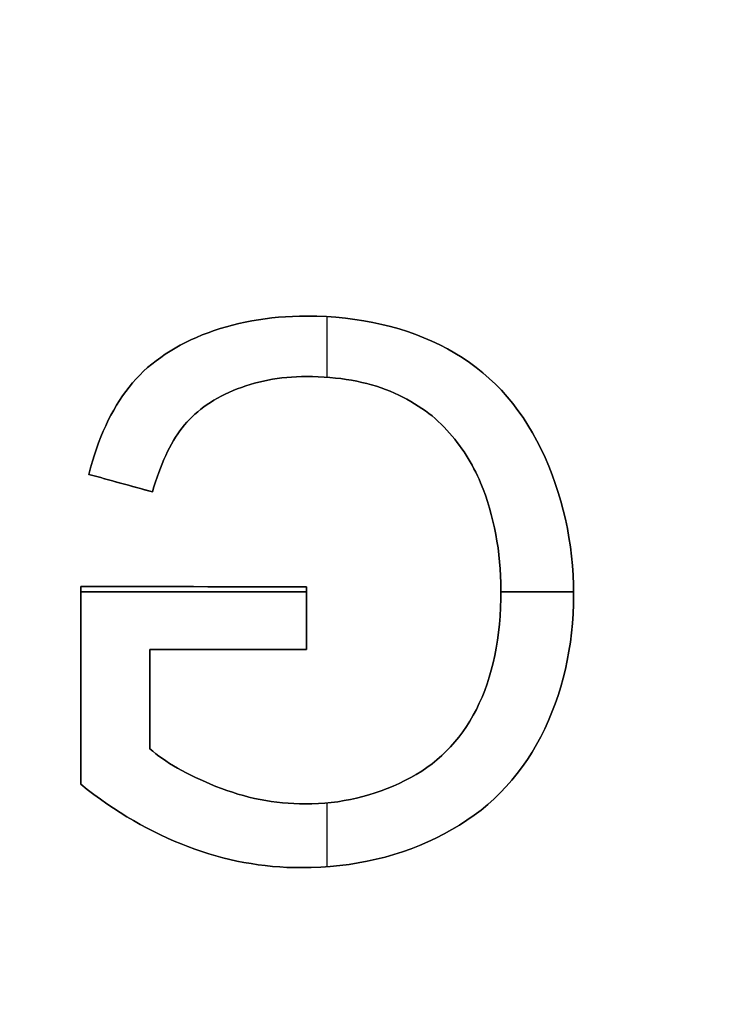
# Model space of a CAD drawing. Header units: millimetres. Extents: x -47.2 to 47.2, y -47.2 to 47.2.
# Tile 155 of 256: x -7.2 to -4.6, y 9.2 to 12.9. Entities that reach past the tile are written whole.
import ezdxf

# ---------------------------------------------------------------- set-up
doc = ezdxf.new("R2010")
doc.units = ezdxf.units.MM
doc.layers.add('Dedalino', color=18, linetype='Continuous', true_color=0x000000)

msp = doc.modelspace()

# ---------------------------------------------------------------- linework, layer by layer
at = {"layer": 'Dedalino', "color": 253, "true_color": 0x999999}
for p, q in [((-6.022, 11.5217, 2), (-6.022, 11.749, 2)), ((-6.022, 11.5217, 1.75), (-6.022, 11.749, 1.75)), ((-6.6781, 11.0921, 1.875), (-6.9171, 11.1576, 1.875)), ((-6.7976, 11.1248, 2), (-6.7976, 11.1248, 1.75)), ((-6.9468, 10.737, 1.875), (-6.1, 10.736, 1.875)), ((-6.9468, 10.737, 1.875), (-6.9468, 9.9951, 1.875)), ((-6.9468, 10.7168, 2), (-6.1, 10.7168, 2)), ((-6.1, 10.7168, 1.75), (-6.9468, 10.7168, 1.75)), ((-6.5234, 10.7365, 2), (-6.5234, 10.7365, 1.75)), ((-6.1, 10.5012, 1.875), (-6.1, 10.736, 1.875)), ((-5.3699, 10.7168, 2), (-5.0972, 10.7168, 2)), ((-5.0972, 10.7168, 1.75), (-5.3699, 10.7168, 1.75)), ((-6.1, 10.6186, 1.75), (-6.1, 10.6186, 2)), ((-6.6879, 10.1287, 1.875), (-6.6879, 10.5012, 1.875)), ((-6.6879, 10.5012, 1.875), (-6.1, 10.5012, 1.875)), ((-6.3939, 10.5012, 2), (-6.3939, 10.5012, 1.75)), ((-6.9468, 10.3661, 1.75), (-6.9468, 10.3661, 2)), ((-6.6879, 10.3149, 1.75), (-6.6879, 10.3149, 2)), ((-6.022, 9.686, 2), (-6.022, 9.9253, 2)), ((-6.022, 9.686, 1.75), (-6.022, 9.9253, 1.75))]:
    msp.add_line(p, q, dxfattribs=at)
at = {"layer": 'Dedalino', "color": 1, "true_color": 0xff0000}
for points, weights, degree, knots in [([(47.199, 0, 2), (47.199, 47.199, 2), (0, 47.199, 2), (-47.199, 47.199, 2), (-47.199, 0, 2)], [1, 0.707106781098, 1, 0.707106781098, 1], 2, [0, 0, 0, 94.398023, 94.398023, 188.796046, 188.796046, 188.796046]), ([(-47.1865, 0, 8.189), (-47.1865, 27.6412, 8.189), (-27.6412, 47.1865, 8.189), (0, 47.1865, 8.189), (27.6412, 47.1865, 8.189), (47.1865, 27.6412, 8.189), (47.1865, 0, 8.189)], [0.999999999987, 0.804737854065, 0.80473785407, 1, 0.804737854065, 0.804737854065, 1], 3, [0, 0, 0, 0, 82.974458, 82.974458, 82.974458, 165.948917, 165.948917, 165.948917, 165.948917]), ([(-47.0491, 0, 14.4817), (-47.0491, 27.5607, 14.4817), (-27.5607, 47.0491, 14.4817), (0, 47.0491, 14.4817), (27.5607, 47.0491, 14.4817), (47.0491, 27.5607, 14.4817), (47.0491, 0, 14.4817)], [0.999999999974, 0.804737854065, 0.804737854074, 1, 0.804737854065, 0.804737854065, 1], 3, [0, 0, 0, 0, 82.974458, 82.974458, 82.974458, 165.948917, 165.948917, 165.948917, 165.948917]), ([(0, -47, 2), (-47, -47, 2), (-47, 0, 2), (-47, 47, 2), (0, 47, 2)], [1, 0.707106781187, 1, 0.707106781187, 1], 2, [0, 0, 0, 94, 94, 188, 188, 188]), ([(-46.7916, 0, 20.7455), (-46.7916, 27.4099, 20.7455), (-27.4099, 46.7916, 20.7455), (0, 46.7916, 20.7455), (27.4099, 46.7916, 20.7455), (46.7916, 27.4099, 20.7455), (46.7916, 0, 20.7455)], [0.999999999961, 0.804737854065, 0.804737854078, 1, 0.804737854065, 0.804737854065, 1], 3, [0, 0, 0, 0, 82.974458, 82.974458, 82.974458, 165.948917, 165.948917, 165.948917, 165.948917]), ([(-46.5, 0, 1.5), (-46.5, 46.5, 1.5), (0, 46.5, 1.5), (46.5, 46.5, 1.5), (46.5, 0, 1.5)], [1, 0.707106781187, 1, 0.707106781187, 1], 2, [0, 0, 0, 71.471233, 71.471233, 142.942466, 142.942466, 142.942466]), ([(-46.5, 0, 2), (-46.5, 46.5, 2), (0, 46.5, 2), (46.5, 46.5, 2), (46.5, 0, 2)], [1, 0.707106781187, 1, 0.707106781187, 1], 2, [0, 0, 0, 93, 93, 186, 186, 186]), ([(-46.5, 0, 1.75), (-46.5, 46.5, 1.75), (0, 46.5, 1.75), (46.5, 46.5, 1.75), (46.5, 0, 1.75)], [1, 0.707106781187, 1, 0.707106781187, 1], 2, [0, 0, 0, 73.042029, 73.042029, 146.084058, 146.084058, 146.084058]), ([(-46.4181, 0, 26.9426), (-46.4181, 27.1911, 26.9426), (-27.1911, 46.4181, 26.9426), (0, 46.4181, 26.9426), (27.1911, 46.4181, 26.9426), (46.4181, 27.1911, 26.9426), (46.4181, 0, 26.9426)], [0.999999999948, 0.804737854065, 0.804737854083, 1, 0.804737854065, 0.804737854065, 1], 3, [0, 0, 0, 0, 82.974458, 82.974458, 82.974458, 165.948917, 165.948917, 165.948917, 165.948917]), ([(-45.9203, 0, 33.0945), (-45.9203, 26.8995, 33.0945), (-26.8995, 45.9203, 33.0945), (0, 45.9203, 33.0945), (26.8995, 45.9203, 33.0945), (45.9203, 26.8995, 33.0945), (45.9203, 0, 33.0945)], [0.999999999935, 0.804737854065, 0.804737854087, 1, 0.804737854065, 0.804737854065, 1], 3, [0, 0, 0, 0, 82.974458, 82.974458, 82.974458, 165.948917, 165.948917, 165.948917, 165.948917]), ([(-45.5, 0, 0.5), (-45.5, 45.5, 0.5), (0, 45.5, 0.5), (45.5, 45.5, 0.5), (45.5, 0, 0.5)], [1, 0.707106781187, 1, 0.707106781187, 1], 2, [-182, -182, -182, -91, -91, 0, 0, 0]), ([(-45.5, 0, 0.5), (-45.5, 45.5, 0.5), (0, 45.5, 0.5), (45.5, 45.5, 0.5), (45.5, 0, 0.5)], [1, 0.707106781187, 1, 0.707106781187, 1], 2, [0, 0, 0, 71.471233, 71.471233, 142.942466, 142.942466, 142.942466]), ([(0, -45.5, 10), (-45.5, -45.5, 10), (-45.5, 0, 10), (-45.5, 45.5, 10), (0, 45.5, 10)], [1, 0.707106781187, 1, 0.707106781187, 1], 2, [-182, -182, -182, -91, -91, 0, 0, 0]), ([(0, -45.5, 2), (-45.5, -45.5, 2), (-45.5, 0, 2), (-45.5, 45.5, 2), (0, 45.5, 2)], [1, 0.707106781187, 1, 0.707106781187, 1], 2, [0, 0, 0, 91, 91, 182, 182, 182]), ([(0, -45.5, 6), (-45.5, -45.5, 6), (-45.5, 0, 6), (-45.5, 45.5, 6), (0, 45.5, 6)], [1, 0.707106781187, 1, 0.707106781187, 1], 2, [71.471233, 71.471233, 71.471233, 142.942466, 142.942466, 214.413699, 214.413699, 214.413699]), ([(-45.48, 0, 2), (-45.48, 45.48, 2), (0, 45.48, 2), (45.48, 45.48, 2), (45.48, 0, 2)], [1, 0.707106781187, 1, 0.707106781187, 1], 2, [-181.92, -181.92, -181.92, -90.96, -90.96, 0, 0, 0]), ([(-45.48, 0, 9), (-45.48, 45.48, 9), (0, 45.48, 9), (45.48, 45.48, 9), (45.48, 0, 9)], [1, 0.707106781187, 1, 0.707106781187, 1], 2, [0, 0, 0, 90.96, 90.96, 181.92, 181.92, 181.92]), ([(-45.48, 0, 5.5), (-45.48, 45.48, 5.5), (0, 45.48, 5.5), (45.48, 45.48, 5.5), (45.48, 0, 5.5)], [1, 0.707106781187, 1, 0.707106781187, 1], 2, [0, 0, 0, 71.439817, 71.439817, 142.879634, 142.879634, 142.879634]), ([(0, 45.4498, 10), (-45.4498, 45.4498, 10), (-45.4498, 0, 10), (-45.4498, -45.4498, 10), (0, -45.4498, 10)], [1, 0.707106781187, 1, 0.707106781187, 1], 2, [-181.799029, -181.799029, -181.799029, -90.899515, -90.899515, 0, 0, 0]), ([(-45.2662, 0, 39.2464), (-45.2662, 26.5163, 39.2464), (-26.5163, 45.2662, 39.2464), (0, 45.2662, 39.2464), (26.5163, 45.2662, 39.2464), (45.2662, 26.5163, 39.2464), (45.2662, 0, 39.2464)], [0.999999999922, 0.804737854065, 0.804737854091, 1, 0.804737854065, 0.804737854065, 1], 3, [0, 0, 0, 0, 82.974458, 82.974458, 82.974458, 165.948917, 165.948917, 165.948917, 165.948917]), ([(-45.224, 0, 0.5), (-45.224, 45.224, 0.5), (0, 45.224, 0.5), (45.224, 45.224, 0.5), (45.224, 0, 0.5)], [1, 0.707106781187, 1, 0.707106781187, 1], 2, [0, 0, 0, 90.448, 90.448, 180.896, 180.896, 180.896]), ([(-44.874, 0), (-44.874, 44.874), (0, 44.874), (44.874, 44.874), (44.874, 0)], [1, 0.707106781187, 1, 0.707106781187, 1], 2, [0, 0, 0, 89.748, 89.748, 179.496, 179.496, 179.496]), ([(-44.524, 0, 0.5), (-44.524, 44.524, 0.5), (0, 44.524, 0.5), (44.524, 44.524, 0.5), (44.524, 0, 0.5)], [1, 0.707106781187, 1, 0.707106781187, 1], 2, [-178.096, -178.096, -178.096, -89.048, -89.048, 0, 0, 0]), ([(-44.3878, 0, 45.4308), (-44.3878, 26.0017, 45.4308), (-26.0017, 44.3878, 45.4308), (0, 44.3878, 45.4308), (26.0017, 44.3878, 45.4308), (44.3878, 26.0017, 45.4308), (44.3878, 0, 45.4308)], [0.999999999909, 0.804737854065, 0.804737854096, 1, 0.804737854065, 0.804737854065, 1], 3, [0, 0, 0, 0, 82.974458, 82.974458, 82.974458, 165.948917, 165.948917, 165.948917, 165.948917]), ([(-44.024, 0, 0.5), (-44.024, 44.024, 0.5), (0, 44.024, 0.5), (44.024, 44.024, 0.5), (44.024, 0, 0.5)], [1, 0.707106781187, 1, 0.707106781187, 1], 2, [0, 0, 0, 88.048, 88.048, 176.096, 176.096, 176.096]), ([(-44, 0, 10.5156), (-44, 44, 10.5156), (0, 44, 10.5156), (44, 44, 10.5156), (44, 0, 10.5156)], [1, 0.707106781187, 1, 0.707106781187, 1], 2, [0, 0, 0, 88, 88, 176, 176, 176]), ([(-44, 0, 2), (-44, 44, 2), (0, 44, 2), (44, 44, 2), (44, 0, 2)], [1, 0.707106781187, 1, 0.707106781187, 1], 2, [0, 0, 0, 88, 88, 176, 176, 176]), ([(-44, 0, 6.2578), (-44, 44, 6.2578), (0, 44, 6.2578), (44, 44, 6.2578), (44, 0, 6.2578)], [1, 0.707106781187, 1, 0.707106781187, 1], 2, [0, 0, 0, 69.115038, 69.115038, 138.230077, 138.230077, 138.230077]), ([(-43.674, 0), (-43.674, 43.674), (0, 43.674), (43.674, 43.674), (43.674, 0)], [1, 0.707106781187, 1, 0.707106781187, 1], 2, [0, 0, 0, 87.348, 87.348, 174.696, 174.696, 174.696]), ([(-43.324, 0, 0.5), (-43.324, 43.324, 0.5), (0, 43.324, 0.5), (43.324, 43.324, 0.5), (43.324, 0, 0.5)], [1, 0.707106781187, 1, 0.707106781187, 1], 2, [-173.296, -173.296, -173.296, -86.648, -86.648, 0, 0, 0]), ([(-43.1697, 0, 51.6319), (-43.1697, 25.2882, 51.6319), (-25.2882, 43.1697, 51.6319), (0, 43.1697, 51.6319), (25.2882, 43.1697, 51.6319), (43.1697, 25.2882, 51.6319), (43.1697, 0, 51.6319)], [0.999999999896, 0.804737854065, 0.8047378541, 1, 0.804737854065, 0.804737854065, 1], 3, [0, 0, 0, 0, 82.974458, 82.974458, 82.974458, 165.948917, 165.948917, 165.948917, 165.948917]), ([(-42.824, 0, 0.5), (-42.824, 42.824, 0.5), (0, 42.824, 0.5), (42.824, 42.824, 0.5), (42.824, 0, 0.5)], [1, 0.707106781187, 1, 0.707106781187, 1], 2, [0, 0, 0, 85.648, 85.648, 171.296, 171.296, 171.296]), ([(-42.474, 0), (-42.474, 42.474), (0, 42.474), (42.474, 42.474), (42.474, 0)], [1, 0.707106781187, 1, 0.707106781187, 1], 2, [0, 0, 0, 84.948, 84.948, 169.896, 169.896, 169.896]), ([(-42.124, 0, 0.5), (-42.124, 42.124, 0.5), (0, 42.124, 0.5), (42.124, 42.124, 0.5), (42.124, 0, 0.5)], [1, 0.707106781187, 1, 0.707106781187, 1], 2, [-168.496, -168.496, -168.496, -84.248, -84.248, 0, 0, 0]), ([(-41.624, 0, 0.5), (-41.624, 41.624, 0.5), (0, 41.624, 0.5), (41.624, 41.624, 0.5), (41.624, 0, 0.5)], [1, 0.707106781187, 1, 0.707106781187, 1], 2, [0, 0, 0, 83.248, 83.248, 166.496, 166.496, 166.496]), ([(-41.4374, 0, 57.7505), (-41.4374, 24.2735, 57.7505), (-24.2735, 41.4374, 57.7505), (0, 41.4374, 57.7505), (24.2735, 41.4374, 57.7505), (41.4374, 24.2735, 57.7505), (41.4374, 0, 57.7505)], [0.999999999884, 0.804737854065, 0.804737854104, 1, 0.804737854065, 0.804737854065, 1], 3, [0, 0, 0, 0, 82.974458, 82.974458, 82.974458, 165.948917, 165.948917, 165.948917, 165.948917]), ([(-41.274, 0), (-41.274, 41.274), (0, 41.274), (41.274, 41.274), (41.274, 0)], [1, 0.707106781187, 1, 0.707106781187, 1], 2, [0, 0, 0, 82.548, 82.548, 165.096, 165.096, 165.096]), ([(-40.924, 0, 0.5), (-40.924, 40.924, 0.5), (0, 40.924, 0.5), (40.924, 40.924, 0.5), (40.924, 0, 0.5)], [1, 0.707106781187, 1, 0.707106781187, 1], 2, [-163.696, -163.696, -163.696, -81.848, -81.848, 0, 0, 0]), ([(-40.424, 0, 0.5), (-40.424, 40.424, 0.5), (0, 40.424, 0.5), (40.424, 40.424, 0.5), (40.424, 0, 0.5)], [1, 0.707106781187, 1, 0.707106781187, 1], 2, [0, 0, 0, 80.848, 80.848, 161.696, 161.696, 161.696]), ([(-40.074, 0), (-40.074, 40.074), (0, 40.074), (40.074, 40.074), (40.074, 0)], [1, 0.707106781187, 1, 0.707106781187, 1], 2, [0, 0, 0, 80.148, 80.148, 160.296, 160.296, 160.296]), ([(-39.724, 0, 0.5), (-39.724, 39.724, 0.5), (0, 39.724, 0.5), (39.724, 39.724, 0.5), (39.724, 0, 0.5)], [1, 0.707106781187, 1, 0.707106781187, 1], 2, [-158.896, -158.896, -158.896, -79.448, -79.448, 0, 0, 0]), ([(-39.224, 0, 0.5), (-39.224, 39.224, 0.5), (0, 39.224, 0.5), (39.224, 39.224, 0.5), (39.224, 0, 0.5)], [1, 0.707106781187, 1, 0.707106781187, 1], 2, [0, 0, 0, 78.448, 78.448, 156.896, 156.896, 156.896]), ([(-38.971, 0, 63.5882), (-38.971, 22.8287, 63.5882), (-22.8287, 38.971, 63.5882), (0, 38.971, 63.5882), (22.8287, 38.971, 63.5882), (38.971, 22.8287, 63.5882), (38.971, 0, 63.5882)], [0.999999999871, 0.804737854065, 0.804737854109, 1, 0.804737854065, 0.804737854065, 1], 3, [0, 0, 0, 0, 82.974458, 82.974458, 82.974458, 165.948917, 165.948917, 165.948917, 165.948917]), ([(-38.874, 0), (-38.874, 38.874), (0, 38.874), (38.874, 38.874), (38.874, 0)], [1, 0.707106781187, 1, 0.707106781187, 1], 2, [0, 0, 0, 77.748, 77.748, 155.496, 155.496, 155.496]), ([(-38.707, 0, 2), (-38.707, 38.707, 2), (0, 38.707, 2), (38.707, 38.707, 2), (38.707, 0, 2)], [1, 0.707106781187, 1, 0.707106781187, 1], 2, [-154.828, -154.828, -154.828, -77.414, -77.414, 0, 0, 0]), ([(-38.524, 0, 0.5), (-38.524, 38.524, 0.5), (0, 38.524, 0.5), (38.524, 38.524, 0.5), (38.524, 0, 0.5)], [1, 0.707106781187, 1, 0.707106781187, 1], 2, [-154.096, -154.096, -154.096, -77.048, -77.048, 0, 0, 0]), ([(-38.3534, 0, 2.1464), (-38.3534, 38.3534, 2.1464), (0, 38.3534, 2.1464), (38.3534, 38.3534, 2.1464), (38.3534, 0, 2.1464)], [1, 0.707106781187, 1, 0.707106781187, 1], 2, [0, 0, 0, 76.706893, 76.706893, 153.413786, 153.413786, 153.413786]), ([(0, -37.9093, 0.5761), (-37.9093, -37.9093, 0.5761), (-37.9093, 0, 0.5761), (-37.9093, 37.9093, 0.5761), (0, 37.9093, 0.5761)], [0.5, 0.353553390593, 0.5, 0.353553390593, 0.5], 2, [0, 0, 0, 59.36725, 59.36725, 118.7345, 118.7345, 118.7345]), ([(0, -37.5849, 0.7929), (-37.5849, -37.5849, 0.7929), (-37.5849, 0, 0.7929), (-37.5849, 37.5849, 0.7929), (0, 37.5849, 0.7929)], [1, 0.707106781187, 1, 0.707106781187, 1], 2, [0, 0, 0, 58.081297, 58.081297, 116.162595, 116.162595, 116.162595]), ([(-37.2921, 0, 3.2071), (-37.2921, 37.2921, 3.2071), (0, 37.2921, 3.2071), (37.2921, 37.2921, 3.2071), (37.2921, 0, 3.2071)], [1, 0.707106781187, 1, 0.707106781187, 1], 2, [0, 0, 0, 74.584214, 74.584214, 149.168427, 149.168427, 149.168427]), ([(0, -37.128, 1.25), (-37.128, -37.128, 1.25), (-37.128, 0, 1.25), (-37.128, 37.128, 1.25), (0, 37.128, 1.25)], [1, 0.707106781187, 1, 0.707106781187, 1], 2, [0, 0, 0, 58.081297, 58.081297, 116.162595, 116.162595, 116.162595]), ([(-36.585, 0, 3.5), (-36.585, 36.585, 3.5), (0, 36.585, 3.5), (36.585, 36.585, 3.5), (36.585, 0, 3.5)], [1, 0.707106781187, 1, 0.707106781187, 1], 2, [0, 0, 0, 73.17, 73.17, 146.34, 146.34, 146.34]), ([(-35.964, 0, 2), (-35.964, 35.964, 2), (0, 35.964, 2), (35.964, 35.964, 2), (35.964, 0, 2)], [1, 0.707106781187, 1, 0.707106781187, 1], 2, [-143.856, -143.856, -143.856, -71.928, -71.928, 0, 0, 0]), ([(-35.6039, 0, 68.9041), (-35.6039, 20.8563, 68.9041), (-20.8563, 35.6039, 68.9041), (0, 35.6039, 68.9041), (20.8563, 35.6039, 68.9041), (35.6039, 20.8563, 68.9041), (35.6039, 0, 68.9041)], [0.999999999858, 0.804737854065, 0.804737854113, 1, 0.804737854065, 0.804737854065, 1], 3, [0, 0, 0, 0, 82.974458, 82.974458, 82.974458, 165.948917, 165.948917, 165.948917, 165.948917]), ([(-32.5, 0, 3.5), (-32.5, 32.5, 3.5), (0, 32.5, 3.5), (32.5, 32.5, 3.5), (32.5, 0, 3.5)], [1, 0.707106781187, 1, 0.707106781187, 1], 2, [-130, -130, -130, -65, -65, 0, 0, 0]), ([(32.5, 0, 7.5), (32.5, 32.5, 7.5), (0, 32.5, 7.5), (-32.5, 32.5, 7.5), (-32.5, 0, 7.5)], [1, 0.707106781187, 1, 0.707106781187, 1], 2, [-130, -130, -130, -65, -65, 0, 0, 0]), ([(-32.5, 0, 5.5), (-32.5, 32.5, 5.5), (0, 32.5, 5.5), (32.5, 32.5, 5.5), (32.5, 0, 5.5)], [1, 0.707106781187, 1, 0.707106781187, 1], 2, [0, 0, 0, 51.050881, 51.050881, 102.101761, 102.101761, 102.101761]), ([(-14.8429, 0, 82.2444), (-14.8429, 8.6948, 82.2444), (-8.6948, 14.8429, 82.2444), (0, 14.8429, 82.2444), (8.6948, 14.8429, 82.2444), (14.8429, 8.6948, 82.2444), (14.8429, 0, 82.2444)], [0.999999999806, 0.804737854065, 0.80473785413, 1, 0.804737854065, 0.804737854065, 1], 3, [0, 0, 0, 0, 82.974458, 82.974458, 82.974458, 165.948917, 165.948917, 165.948917, 165.948917])]:
    msp.add_rational_spline(points, weights, degree=degree, knots=knots, dxfattribs=at)
for points, weights, degree in [([(0, -45.0915, 21.4077), (-90.1829, -45.0915, 21.4077), (-90.1829, 45.0915, 21.4077), (0, 45.0915, 21.4077)], [1, 0.333333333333, 0.333333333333, 1], 3), ([(0, -44.2833, 32.734), (-88.5665, -44.2833, 32.734), (-88.5665, 44.2833, 32.734), (0, 44.2833, 32.734)], [1, 0.333333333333, 0.333333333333, 1], 3), ([(0, -43.612, 38.3801), (-87.2241, -43.612, 38.3801), (-87.2241, 43.612, 38.3801), (0, 43.612, 38.3801)], [1, 0.333333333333, 0.333333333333, 1], 3), ([(0, -42.8457, 44.0457), (-85.6915, -42.8457, 44.0457), (-85.6915, 42.8457, 44.0457), (0, 42.8457, 44.0457)], [1, 0.333333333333, 0.333333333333, 1], 3), ([(0, -41.9076, 49.6006), (-83.8151, -41.9076, 49.6006), (-83.8151, 41.9076, 49.6006), (0, 41.9076, 49.6006)], [1, 0.333333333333, 0.333333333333, 1], 3), ([(0, -40.4901, 54.996), (-80.9802, -40.4901, 54.996), (-80.9802, 40.4901, 54.996), (0, 40.4901, 54.996)], [1, 0.333333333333, 0.333333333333, 1], 3), ([(0, -38.4565, 60.139), (-76.913, -38.4565, 60.139), (-76.913, 38.4565, 60.139), (0, 38.4565, 60.139)], [1, 0.333333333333, 0.333333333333, 1], 3), ([(-38.292, 0, 0.5), (-38.292, 38.292, 0.5), (0, 38.292, 0.5)], [1, 0.707106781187, 1], 2), ([(-36.6711, 0, 1.7071), (-36.6711, 36.6711, 1.7071), (0, 36.6711, 1.7071)], [1, 0.707106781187, 1], 2), ([(0, -35.8087, 65.0865), (-71.6175, -35.8087, 65.0865), (-71.6175, 35.8087, 65.0865), (0, 35.8087, 65.0865)], [1, 0.333333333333, 0.333333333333, 1], 3)]:
    msp.add_rational_spline(points, weights, degree=degree, dxfattribs=at)
at = {"layer": 'Dedalino', "color": 253, "true_color": 0x999999}
for points, knots in [([(-6.4909, 11.6805, 2), (-6.3737, 11.7276, 2), (-6.2433, 11.7511, 2), (-5.8994, 11.7511, 2), (-5.7234, 11.7102, 2), (-5.4175, 11.5464, 2), (-5.3003, 11.4211, 2), (-5.1376, 11.0834, 2), (-5.0972, 10.9018, 2), (-5.0972, 10.5109, 2), (-5.1381, 10.3328, 2), (-5.3018, 10.0146, 2), (-5.4231, 9.8928, 2), (-5.5832, 9.8089, 2)], [0, 0, 0, 0, 0.398265, 0.398265, 0.945704, 0.945704, 1.493143, 1.493143, 2.040582, 2.040582, 2.593784, 2.593784, 3.146986, 3.146986, 3.146986, 3.146986]), ([(-5.5832, 9.8089, 1.75), (-5.4231, 9.8928, 1.75), (-5.3018, 10.0146, 1.75), (-5.1381, 10.3328, 1.75), (-5.0972, 10.5109, 1.75), (-5.0972, 10.9018, 1.75), (-5.1376, 11.0834, 1.75), (-5.3003, 11.4211, 1.75), (-5.4175, 11.5464, 1.75), (-5.7234, 11.7102, 1.75), (-5.8994, 11.7511, 1.75), (-6.2433, 11.7511, 1.75), (-6.3737, 11.7276, 1.75), (-6.4909, 11.6805, 1.75)], [0, 0, 0, 0, 0.553202, 0.553202, 1.106403, 1.106403, 1.653842, 1.653842, 2.201281, 2.201281, 2.74872, 2.74872, 3.146986, 3.146986, 3.146986, 3.146986]), ([(-5.5832, 9.8089, 1.875), (-5.4231, 9.8928, 1.875), (-5.3018, 10.0146, 1.875), (-5.1381, 10.3328, 1.875), (-5.0972, 10.5109, 1.875), (-5.0972, 10.9018, 1.875), (-5.1376, 11.0834, 1.875), (-5.3003, 11.4211, 1.875), (-5.4175, 11.5464, 1.875), (-5.7234, 11.7102, 1.875), (-5.8994, 11.7511, 1.875), (-6.2433, 11.7511, 1.875), (-6.3737, 11.7276, 1.875), (-6.4909, 11.6805, 1.875)], [0, 0, 0, 0, 0.175788, 0.175788, 0.351576, 0.351576, 0.525532, 0.525532, 0.699489, 0.699489, 0.873445, 0.873445, 1, 1, 1, 1]), ([(-5.7858, 11.4692, 2), (-5.8744, 11.506, 2), (-5.9787, 11.5244, 2), (-6.2008, 11.5244, 2), (-6.2924, 11.507, 2), (-6.3753, 11.4717, 2)], [0, 0, 0, 0, 0.3315947, 0.3315947, 0.6072241, 0.6072241, 0.6072241, 0.6072241]), ([(-6.3753, 11.4717, 1.75), (-6.2924, 11.507, 1.75), (-6.2008, 11.5244, 1.75), (-5.9787, 11.5244, 1.75), (-5.8744, 11.506, 1.75), (-5.7858, 11.4692, 1.75)], [0, 0, 0, 0, 0.2756294, 0.2756294, 0.6072241, 0.6072241, 0.6072241, 0.6072241]), ([(-6.3753, 11.4717, 1.875), (-6.2924, 11.507, 1.875), (-6.2008, 11.5244, 1.875), (-5.9787, 11.5244, 1.875), (-5.8744, 11.506, 1.875), (-5.7858, 11.4692, 1.875)], [0, 0, 0, 0, 0.4539171, 0.4539171, 1, 1, 1, 1]), ([(-5.4461, 11.1259, 2), (-5.4763, 11.198, 2), (-5.5183, 11.264, 2), (-5.6267, 11.3837, 2), (-5.6978, 11.4323, 2), (-5.7858, 11.4692, 2)], [0, 0, 0, 0, 0.2497519, 0.2497519, 0.4995037, 0.4995037, 0.4995037, 0.4995037]), ([(-5.7858, 11.4692, 1.75), (-5.6978, 11.4323, 1.75), (-5.6267, 11.3837, 1.75), (-5.5183, 11.264, 1.75), (-5.4763, 11.198, 1.75), (-5.4461, 11.1259, 1.75)], [0, 0, 0, 0, 0.2497519, 0.2497519, 0.4995037, 0.4995037, 0.4995037, 0.4995037]), ([(-5.7858, 11.4692, 1.875), (-5.6978, 11.4323, 1.875), (-5.6267, 11.3837, 1.875), (-5.5183, 11.264, 1.875), (-5.4763, 11.198, 1.875), (-5.4461, 11.1259, 1.875)], [0, 0, 0, 0, 0.5, 0.5, 1, 1, 1, 1]), ([(-5.7301, 10.009, 2), (-5.6129, 10.0668, 2), (-5.5234, 10.1558, 2), (-5.4006, 10.3963, 2), (-5.3699, 10.5452, 2), (-5.3699, 10.868, 2), (-5.3955, 11.0026, 2), (-5.4461, 11.1259, 2)], [0, 0, 0, 0, 0.45301, 0.45301, 0.906021, 0.906021, 1.272064, 1.272064, 1.272064, 1.272064]), ([(-5.4461, 11.1259, 1.75), (-5.3955, 11.0026, 1.75), (-5.3699, 10.868, 1.75), (-5.3699, 10.5452, 1.75), (-5.4006, 10.3963, 1.75), (-5.5234, 10.1558, 1.75), (-5.6129, 10.0668, 1.75), (-5.7301, 10.009, 1.75)], [0, 0, 0, 0, 0.366043, 0.366043, 0.819053, 0.819053, 1.272064, 1.272064, 1.272064, 1.272064]), ([(-5.4461, 11.1259, 1.875), (-5.3955, 11.0026, 1.875), (-5.3699, 10.868, 1.875), (-5.3699, 10.5452, 1.875), (-5.4006, 10.3963, 1.875), (-5.5234, 10.1558, 1.875), (-5.6129, 10.0668, 1.875), (-5.7301, 10.009, 1.875)], [0, 0, 0, 0, 0.287755, 0.287755, 0.643878, 0.643878, 1, 1, 1, 1]), ([(-6.4397, 9.9875, 2), (-6.3302, 9.9435, 2), (-6.2187, 9.9215, 2), (-5.9721, 9.9215, 2), (-5.8472, 9.9506, 2), (-5.7301, 10.009, 2)], [0, 0, 0, 0, 0.3426831, 0.3426831, 0.7373805, 0.7373805, 0.7373805, 0.7373805]), ([(-5.7301, 10.009, 1.75), (-5.8472, 9.9506, 1.75), (-5.9721, 9.9215, 1.75), (-6.2187, 9.9215, 1.75), (-6.3302, 9.9435, 1.75), (-6.4397, 9.9875, 1.75)], [0, 0, 0, 0, 0.3946974, 0.3946974, 0.7373805, 0.7373805, 0.7373805, 0.7373805]), ([(-5.7301, 10.009, 1.875), (-5.8472, 9.9506, 1.875), (-5.9721, 9.9215, 1.875), (-6.2187, 9.9215, 1.875), (-6.3302, 9.9435, 1.875), (-6.4397, 9.9875, 1.875)], [0, 0, 0, 0, 0.53527, 0.53527, 1, 1, 1, 1]), ([(-5.5832, 9.8089, 2), (-5.7439, 9.7245, 2), (-5.9225, 9.6825, 2), (-6.2642, 9.6825, 2), (-6.4065, 9.7086, 2), (-6.5446, 9.7613, 2)], [0, 0, 0, 0, 0.5743606, 0.5743606, 0.9991481, 0.9991481, 0.9991481, 0.9991481]), ([(-6.5446, 9.7613, 1.75), (-6.4065, 9.7086, 1.75), (-6.2642, 9.6825, 1.75), (-5.9225, 9.6825, 1.75), (-5.7439, 9.7245, 1.75), (-5.5832, 9.8089, 1.75)], [0, 0, 0, 0, 0.4247875, 0.4247875, 0.9991481, 0.9991481, 0.9991481, 0.9991481]), ([(-6.5446, 9.7613, 1.875), (-6.4065, 9.7086, 1.875), (-6.2642, 9.6825, 1.875), (-5.9225, 9.6825, 1.875), (-5.7439, 9.7245, 1.875), (-5.5832, 9.8089, 1.875)], [0, 0, 0, 0, 0.42515, 0.42515, 1, 1, 1, 1])]:
    msp.add_open_spline(points, degree=3, knots=knots, dxfattribs=at)
for points, degree in [([(-6.0985, 11.7511, 2), (-6.0985, 11.7511, 1.875), (-6.0985, 11.7511, 1.75)], 2), ([(-6.7656, 11.485, 2), (-6.6991, 11.5684, 2), (-6.6075, 11.6339, 2), (-6.4909, 11.6805, 2)], 3), ([(-6.4909, 11.6805, 1.75), (-6.6075, 11.6339, 1.75), (-6.6991, 11.5684, 1.75), (-6.7656, 11.485, 1.75)], 3), ([(-6.4909, 11.6805, 1.875), (-6.6075, 11.6339, 1.875), (-6.6991, 11.5684, 1.875), (-6.7656, 11.485, 1.875)], 3), ([(-6.4909, 11.6805, 1.75), (-6.4909, 11.6805, 1.875), (-6.4909, 11.6805, 2)], 2), ([(-6.6471, 11.5966, 2), (-6.6471, 11.5966, 1.875), (-6.6471, 11.5966, 1.75)], 2), ([(-5.5704, 11.6283, 2), (-5.5704, 11.6283, 1.875), (-5.5704, 11.6283, 1.75)], 2), ([(-6.1, 11.5244, 2), (-6.1, 11.5244, 1.875), (-6.1, 11.5244, 1.75)], 2), ([(-6.9171, 11.1576, 2), (-6.8823, 11.2921, 2), (-6.8321, 11.4011, 2), (-6.7656, 11.485, 2)], 3), ([(-6.7656, 11.485, 1.75), (-6.8321, 11.4011, 1.75), (-6.8823, 11.2921, 1.75), (-6.9171, 11.1576, 1.75)], 3), ([(-6.7656, 11.485, 1.875), (-6.8321, 11.4011, 1.875), (-6.8823, 11.2921, 1.875), (-6.9171, 11.1576, 1.875)], 3), ([(-6.7656, 11.485, 1.75), (-6.7656, 11.485, 1.875), (-6.7656, 11.485, 2)], 2), ([(-6.3753, 11.4717, 2), (-6.4581, 11.4369, 2), (-6.5216, 11.3904, 2), (-6.5666, 11.3321, 2)], 3), ([(-6.5666, 11.3321, 1.75), (-6.5216, 11.3904, 1.75), (-6.4581, 11.4369, 1.75), (-6.3753, 11.4717, 1.75)], 3), ([(-6.5666, 11.3321, 1.875), (-6.5216, 11.3904, 1.875), (-6.4581, 11.4369, 1.875), (-6.3753, 11.4717, 1.875)], 3), ([(-6.3753, 11.4717, 1.75), (-6.3753, 11.4717, 1.875), (-6.3753, 11.4717, 2)], 2), ([(-5.7858, 11.4692, 1.75), (-5.7858, 11.4692, 1.875), (-5.7858, 11.4692, 2)], 2), ([(-6.4851, 11.4107, 2), (-6.4851, 11.4107, 1.875), (-6.4851, 11.4107, 1.75)], 2), ([(-6.8533, 11.3403, 2), (-6.8533, 11.3403, 1.875), (-6.8533, 11.3403, 1.75)], 2), ([(-6.5666, 11.3321, 2), (-6.6111, 11.2737, 2), (-6.6485, 11.1939, 2), (-6.6781, 11.0921, 2)], 3), ([(-6.6781, 11.0921, 1.75), (-6.6485, 11.1939, 1.75), (-6.6111, 11.2737, 1.75), (-6.5666, 11.3321, 1.75)], 3), ([(-6.6781, 11.0921, 1.875), (-6.6485, 11.1939, 1.875), (-6.6111, 11.2737, 1.875), (-6.5666, 11.3321, 1.875)], 3), ([(-6.5666, 11.3321, 1.75), (-6.5666, 11.3321, 1.875), (-6.5666, 11.3321, 2)], 2), ([(-5.5725, 11.3239, 2), (-5.5725, 11.3239, 1.875), (-5.5725, 11.3239, 1.75)], 2), ([(-6.6279, 11.2284, 2), (-6.6279, 11.2284, 1.875), (-6.6279, 11.2284, 1.75)], 2), ([(-5.2189, 11.2522, 2), (-5.2189, 11.2522, 1.875), (-5.2189, 11.2522, 1.75)], 2), ([(-6.9171, 11.1576, 1.75), (-6.9171, 11.1576, 1.875), (-6.9171, 11.1576, 2)], 2), ([(-6.6781, 11.0921, 2), (-6.7578, 11.1139, 2), (-6.8374, 11.1358, 2), (-6.9171, 11.1576, 2)], 3), ([(-6.9171, 11.1576, 1.75), (-6.8374, 11.1358, 1.75), (-6.7578, 11.1139, 1.75), (-6.6781, 11.0921, 1.75)], 3), ([(-5.4461, 11.1259, 1.75), (-5.4461, 11.1259, 1.875), (-5.4461, 11.1259, 2)], 2), ([(-6.6781, 11.0921, 1.75), (-6.6781, 11.0921, 1.875), (-6.6781, 11.0921, 2)], 2), ([(-6.9468, 10.737, 1.75), (-6.9468, 10.737, 1.875), (-6.9468, 10.737, 2)], 2), ([(-6.9468, 10.737, 2), (-6.6645, 10.7367, 2), (-6.3822, 10.7363, 2), (-6.1, 10.736, 2)], 3), ([(-6.1, 10.736, 1.75), (-6.3822, 10.7363, 1.75), (-6.6645, 10.7367, 1.75), (-6.9468, 10.737, 1.75)], 3), ([(-6.9468, 9.9951, 2), (-6.9468, 10.2424, 2), (-6.9468, 10.4897, 2), (-6.9468, 10.737, 2)], 3), ([(-6.9468, 10.737, 1.75), (-6.9468, 10.4897, 1.75), (-6.9468, 10.2424, 1.75), (-6.9468, 9.9951, 1.75)], 3), ([(-6.1, 10.736, 1.75), (-6.1, 10.736, 1.875), (-6.1, 10.736, 2)], 2), ([(-6.1, 10.736, 2), (-6.1, 10.6577, 2), (-6.1, 10.5794, 2), (-6.1, 10.5012, 2)], 3), ([(-6.1, 10.5012, 1.75), (-6.1, 10.5794, 1.75), (-6.1, 10.6577, 1.75), (-6.1, 10.736, 1.75)], 3), ([(-5.3699, 10.7237, 2), (-5.3699, 10.7237, 1.875), (-5.3699, 10.7237, 1.75)], 2), ([(-5.0972, 10.7073, 2), (-5.0972, 10.7073, 1.875), (-5.0972, 10.7073, 1.75)], 2), ([(-6.6879, 10.5012, 1.75), (-6.6879, 10.5012, 1.875), (-6.6879, 10.5012, 2)], 2), ([(-6.6879, 10.5012, 2), (-6.6879, 10.377, 2), (-6.6879, 10.2528, 2), (-6.6879, 10.1287, 2)], 3), ([(-6.6879, 10.1287, 1.75), (-6.6879, 10.2528, 1.75), (-6.6879, 10.377, 1.75), (-6.6879, 10.5012, 1.75)], 3), ([(-6.1, 10.5012, 2), (-6.296, 10.5012, 2), (-6.4919, 10.5012, 2), (-6.6879, 10.5012, 2)], 3), ([(-6.6879, 10.5012, 1.75), (-6.4919, 10.5012, 1.75), (-6.296, 10.5012, 1.75), (-6.1, 10.5012, 1.75)], 3), ([(-6.1, 10.5012, 2), (-6.1, 10.5012, 1.875), (-6.1, 10.5012, 1.75)], 2), ([(-5.462, 10.276, 2), (-5.462, 10.276, 1.875), (-5.462, 10.276, 1.75)], 2), ([(-5.22, 10.1737, 2), (-5.22, 10.1737, 1.875), (-5.22, 10.1737, 1.75)], 2), ([(-6.6879, 10.1287, 1.75), (-6.6879, 10.1287, 1.875), (-6.6879, 10.1287, 2)], 2), ([(-6.6879, 10.1287, 2), (-6.6316, 10.0785, 2), (-6.5487, 10.0315, 2), (-6.4397, 9.9875, 2)], 3), ([(-6.4397, 9.9875, 1.75), (-6.5487, 10.0315, 1.75), (-6.6316, 10.0785, 1.75), (-6.6879, 10.1287, 1.75)], 3), ([(-6.4397, 9.9875, 1.875), (-6.5487, 10.0315, 1.875), (-6.6316, 10.0785, 1.875), (-6.6879, 10.1287, 1.875)], 3), ([(-6.5836, 10.0558, 2), (-6.5836, 10.0558, 1.875), (-6.5836, 10.0558, 1.75)], 2), ([(-5.7301, 10.009, 1.75), (-5.7301, 10.009, 1.875), (-5.7301, 10.009, 2)], 2), ([(-6.9468, 9.9951, 1.75), (-6.9468, 9.9951, 1.875), (-6.9468, 9.9951, 2)], 2), ([(-6.5446, 9.7613, 2), (-6.6828, 9.8135, 2), (-6.8168, 9.8913, 2), (-6.9468, 9.9951, 2)], 3), ([(-6.9468, 9.9951, 1.75), (-6.8168, 9.8913, 1.75), (-6.6828, 9.8135, 1.75), (-6.5446, 9.7613, 1.75)], 3), ([(-6.9468, 9.9951, 1.875), (-6.8168, 9.8913, 1.875), (-6.6828, 9.8135, 1.875), (-6.5446, 9.7613, 1.875)], 3), ([(-6.4397, 9.9875, 1.75), (-6.4397, 9.9875, 1.875), (-6.4397, 9.9875, 2)], 2), ([(-6.1041, 9.9215, 2), (-6.1041, 9.9215, 1.875), (-6.1041, 9.9215, 1.75)], 2), ([(-6.7488, 9.8589, 2), (-6.7488, 9.8589, 1.875), (-6.7488, 9.8589, 1.75)], 2), ([(-5.5832, 9.8089, 1.75), (-5.5832, 9.8089, 1.875), (-5.5832, 9.8089, 2)], 2), ([(-6.5446, 9.7613, 1.75), (-6.5446, 9.7613, 1.875), (-6.5446, 9.7613, 2)], 2), ([(-6.1189, 9.6825, 2), (-6.1189, 9.6825, 1.875), (-6.1189, 9.6825, 1.75)], 2)]:
    msp.add_open_spline(points, degree=degree, dxfattribs=at)

doc.saveas('drawing.dxf')
